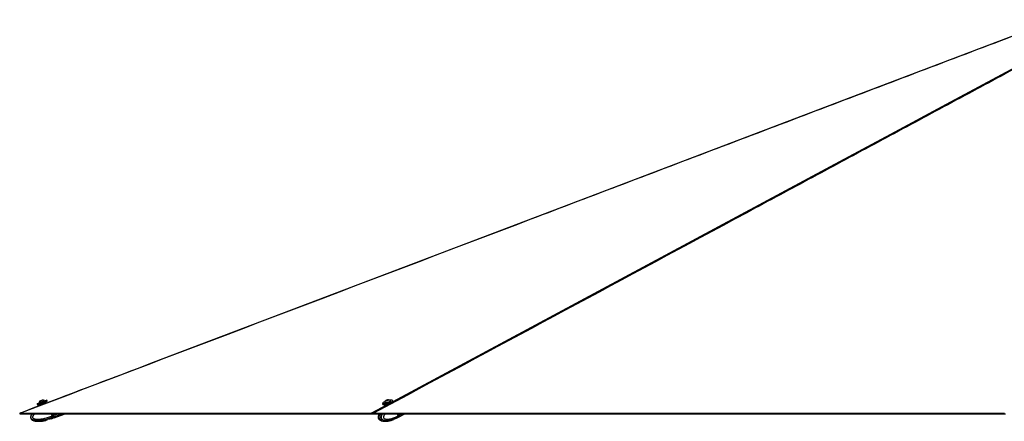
# Model space of a CAD drawing. Header units: millimetres. Extents: x 20 to 26560, y 16 to 18133.
# Tile 97 of 106: x 18559 to 21834, y 6036 to 7371. Entities that reach past the tile are written whole.
import ezdxf

# ---------------------------------------------------------------- set-up
doc = ezdxf.new("R2010")
doc.units = ezdxf.units.MM
doc.header["$LTSCALE"] = 2

msp = doc.modelspace()

# ---------------------------------------------------------------- linework, layer by layer
at = {"color": 8, "linetype": 'Continuous', "lineweight": 25}
for p, q in [((18633.41, 6099.58), (18617.02, 6093.46)), ((18618.13, 6090.47), (18634.53, 6096.58)), ((18637.86, 6101.97), (18628.49, 6098.47)), ((18649.81, 6105.7), (18633.41, 6099.58)), ((18634.53, 6096.58), (18650.93, 6102.7)), ((19728.39, 6062.73), (19782.57, 6091.84)), ((18670.4, 6055.23), (18668.33, 6060.78)), ((18668.97, 6060.78), (18670.96, 6055.44)), ((18671.19, 6055.53), (18685.26, 6060.78)), ((18672.91, 6050.92), (18699.34, 6060.78)), ((19820.09, 6055.23), (19818.63, 6060.78)), ((19820.06, 6050.92), (19838.75, 6060.78)), ((19820.66, 6055.53), (19830.6, 6060.78)), ((18671.1, 6055.78), (18670.91, 6055.71)), ((18671.97, 6053.44), (18671.81, 6053.38)), ((19758.89, 6039.21), (19758.25, 6039.49))]:
    msp.add_line(p, q, dxfattribs=at)
at = {"color": 7, "linetype": 'Continuous', "lineweight": 25}
for p, q in [((18617.02, 6093.46), (18618.13, 6090.47)), ((18617.25, 6093.98), (18633.27, 6099.96)), ((18634.67, 6096.21), (18618.65, 6090.23)), ((18623.87, 6097.99), (18641.67, 6104.63)), ((18623.87, 6097.99), (18624.13, 6097.28)), ((18624.13, 6097.28), (18641.93, 6103.92)), ((18626.54, 6087.96), (18625.18, 6091.6)), ((18626.66, 6104.09), (18635.56, 6107.41)), ((18628.49, 6098.47), (18628.59, 6098.21)), ((18633.27, 6099.96), (18649.29, 6105.93)), ((18650.69, 6102.19), (18634.67, 6096.21)), ((18637.96, 6101.7), (18637.86, 6101.97)), ((18641.93, 6103.92), (18641.67, 6104.63)), ((18644.86, 6098.94), (18646.17, 6095.42)), ((18650.93, 6102.7), (18649.81, 6105.7)), ((19766.41, 6095.12), (19767.21, 6092.12)), ((19773.69, 6098.89), (19773.88, 6098.17)), ((19778.41, 6104.77), (19779.51, 6105.88)), ((19780.61, 6104.64), (19778.41, 6104.77)), ((19779.51, 6105.88), (19782.8, 6106.86)), ((19779.82, 6104.69), (19779.51, 6105.88)), ((19783.91, 6105.63), (19780.61, 6104.64)), ((19782.8, 6106.86), (19785, 6106.73)), ((19783.19, 6105.41), (19782.8, 6106.86)), ((19785, 6106.73), (19783.91, 6105.63)), ((19792.25, 6103.02), (19792.07, 6103.73)), ((19801.05, 6101.05), (19800.26, 6104.05)), ((18561.34, 6060.78), (18559.76, 6060.78)), ((18559.76, 6060.78), (18561.35, 6060.78)), ((18667.44, 6054.14), (18664.97, 6060.78)), ((18669.02, 6060.78), (18670.91, 6055.71)), ((18671.19, 6055.53), (18669.24, 6060.78)), ((18674.28, 6047.26), (18710.5, 6060.78)), ((19732.18, 6060.78), (19731.19, 6060.78)), ((19731.28, 6060.78), (19731.26, 6060.78)), ((19731.5, 6060.78), (19732.18, 6060.78)), ((19818.01, 6054.14), (19816.25, 6060.78)), ((19817.01, 6048.4), (19840.46, 6060.78)), ((19820.25, 6055.39), (19818.83, 6060.78)), ((19820.66, 6055.53), (19819.27, 6060.78)), ((19943.83, 6060.78), (19922.98, 6060.78)), ((21113.56, 6060.78), (21110.18, 6060.78)), ((21385.26, 6060.78), (21382.71, 6060.78)), ((21415.65, 6060.78), (21413.86, 6060.78)), ((18649.22, 6040.5), (18646.63, 6038.83)), ((18657.59, 6043.37), (18651.78, 6041.77)), ((18663.78, 6043.56), (18660.54, 6043.62)), ((18664.22, 6043.64), (18670.53, 6045.87)), ((18667.44, 6054.14), (18667.45, 6054.13)), ((18667.45, 6054.13), (18670.4, 6055.23)), ((18669.34, 6049.58), (18669.17, 6049.51)), ((18670.53, 6045.87), (18669.17, 6049.51)), ((18672.15, 6050.63), (18669.34, 6049.58)), ((18670.96, 6055.44), (18670.4, 6055.23)), ((18673.72, 6047.05), (18670.53, 6045.87)), ((18672.91, 6050.92), (18671.19, 6055.53)), ((18674.28, 6047.26), (18672.91, 6050.92)), ((19797.08, 6039.81), (19793.84, 6038.83)), ((19799.35, 6040.5), (19797.08, 6039.81)), ((19806.43, 6043.37), (19802.32, 6041.77)), ((19807.18, 6043.61), (19807.36, 6043.62)), ((19807.2, 6043.56), (19814.36, 6047.01)), ((19807.4, 6043.64), (19807.36, 6043.62)), ((19814.36, 6047.01), (19816.53, 6048.15)), ((19817.53, 6049.58), (19817.4, 6049.51)), ((19819.52, 6050.63), (19817.53, 6049.58)), ((19818.01, 6054.13), (19820.09, 6055.23)), ((19818.01, 6054.14), (19818.01, 6054.13))]:
    msp.add_line(p, q, dxfattribs=at)
at = {"color": 8, "linetype": 'Continuous', "lineweight": 25, "flags": 128}
for points in [[(19800.88, 6101.68), (21256.17, 6883.48), (21456.24, 6990.97), (21656.32, 7098.45), (21856.41, 7205.95), (22056.53, 7313.45), (22160.75, 7369.44)], [(19766.84, 6095.28), (19766.88, 6095.23), (19767.74, 6094.59), (19769.24, 6094.17), (19771.31, 6093.99), (19773.87, 6094.05), (19776.81, 6094.35), (19780.02, 6094.88), (19783.36, 6095.62), (19786.69, 6096.54), (19789.88, 6097.6), (19792.8, 6098.75), (19795.33, 6099.96)], [(19820.25, 6055.39), (19820.25, 6055.38), (19820.24, 6055.35), (19820.21, 6055.31), (19820.16, 6055.27), (19820.09, 6055.23)]]:
    msp.add_lwpolyline(points, dxfattribs=at)
at = {"color": 7, "linetype": 'Continuous', "lineweight": 25, "flags": 128}
for points in [[(21984.26, 7363.52), (21782.28, 7286.78), (21323.57, 7112.51), (20504.45, 6801.33), (19461.92, 6405.3), (19003.2, 6231.04), (18977.97, 6221.46), (18952.74, 6211.88), (18927.53, 6202.3), (18902.88, 6192.94), (18879.06, 6183.89), (18856.06, 6175.15), (18833.88, 6166.72), (18812.03, 6158.42), (18797.07, 6152.74), (18779.87, 6146.21), (18760.46, 6138.83), (18738.82, 6130.61), (18714.96, 6121.55), (18688.88, 6111.64), (18662.25, 6101.52), (18633.64, 6090.66), (18603.06, 6079.04), (18570.5, 6066.67), (18559.13, 6062.35)], [(21782.28, 7286.78), (21323.57, 7112.51), (20504.45, 6801.33), (19461.92, 6405.3), (19003.2, 6231.04), (18977.97, 6221.46), (18952.74, 6211.88), (18927.53, 6202.3), (18902.88, 6192.94), (18879.06, 6183.89), (18856.06, 6175.15), (18833.88, 6166.72), (18812.03, 6158.42), (18797.07, 6152.74), (18779.87, 6146.21), (18760.46, 6138.83), (18738.82, 6130.61), (18714.96, 6121.55), (18688.88, 6111.64), (18662.25, 6101.52), (18646.17, 6095.42)], [(19795.71, 6099.58), (19793.12, 6098.35), (19790.13, 6097.17), (19786.87, 6096.09), (19783.46, 6095.15), (19780.04, 6094.39), (19776.76, 6093.85), (19773.75, 6093.54), (19771.13, 6093.47), (19769.01, 6093.66), (19767.48, 6094.09), (19766.59, 6094.74), (19766.41, 6095.12)], [(19774.51, 6101.51), (19772.35, 6100.56), (19770.06, 6099.35), (19768.31, 6098.17), (19767.17, 6097.06), (19766.68, 6096.06), (19766.84, 6095.28)], [(19767.21, 6092.12), (19767.38, 6091.75), (19768.27, 6091.09), (19769.8, 6090.66), (19771.92, 6090.47), (19774.54, 6090.54), (19777.55, 6090.85), (19780.83, 6091.39), (19784.25, 6092.15), (19787.66, 6093.09), (19790.93, 6094.17), (19793.91, 6095.35), (19796.5, 6096.58)], [(19796.32, 6096.21), (19793.79, 6095.01), (19790.87, 6093.85), (19787.68, 6092.79), (19784.34, 6091.88), (19781.01, 6091.14), (19777.8, 6090.6), (19774.86, 6090.3), (19772.3, 6090.24), (19770.23, 6090.42), (19768.73, 6090.84), (19768.52, 6090.94)], [(19773.69, 6099.2), (19773.8, 6098.67), (19774.56, 6098.22), (19775.92, 6098.01)], [(19773.88, 6098.17), (19773.99, 6097.95), (19774.74, 6097.51), (19776.11, 6097.29)], [(19775.92, 6098.01), (19777.81, 6098.04), (19780.07, 6098.31), (19782.54, 6098.8), (19785.03, 6099.48), (19787.37, 6100.3), (19789.37, 6101.19), (19790.89, 6102.09), (19791.82, 6102.93), (19792.08, 6103.65), (19791.91, 6104)], [(19776.11, 6097.29), (19778, 6097.32), (19780.26, 6097.6), (19782.73, 6098.09), (19785.22, 6098.77), (19787.56, 6099.59), (19789.56, 6100.48), (19791.08, 6101.38), (19792, 6102.22), (19792.27, 6102.94), (19792.25, 6103.02)], [(19778.23, 6104.1), (19779.65, 6104.16), (19781.38, 6104.46), (19783.16, 6104.96), (19784.72, 6105.58), (19785.82, 6106.22), (19786.3, 6106.8), (19786.07, 6107.21), (19785.19, 6107.4), (19783.77, 6107.34), (19782.03, 6107.04), (19780.25, 6106.54), (19778.69, 6105.92), (19777.59, 6105.28), (19777.12, 6104.7), (19777.34, 6104.29), (19778.23, 6104.1)], [(19799.81, 6104.03), (19799.78, 6104.29), (19799.25, 6105.03), (19798.06, 6105.56), (19796.27, 6105.86), (19793.94, 6105.93), (19791.17, 6105.74), (19790.06, 6105.61)], [(19800.26, 6104.05), (19800.26, 6104.02), (19800.12, 6103.08), (19799.28, 6101.99), (19797.79, 6100.81), (19795.71, 6099.58)], [(19796.5, 6096.58), (19798.58, 6097.81), (19800.07, 6099), (19800.91, 6100.08), (19801.06, 6101.02), (19801.05, 6101.05)], [(18626.54, 6087.96), (18603.06, 6079.04), (18570.5, 6066.67), (18559.13, 6062.35)], [(18559.13, 6062.35), (18559.45, 6061.57), (18559.76, 6060.78)], [(18559.13, 6062.35), (18559.45, 6061.57), (18559.76, 6060.78)], [(18559.76, 6060.78), (18561.37, 6060.78), (18564.58, 6060.78), (18571.01, 6060.78), (18574.23, 6060.78), (18577.44, 6060.78), (18583.87, 6060.78), (18587.08, 6060.78), (18593.51, 6060.78), (18596.72, 6060.78), (18603.15, 6060.78), (18606.36, 6060.78), (18612.79, 6060.78), (18616.01, 6060.78), (18619.22, 6060.78), (18625.65, 6060.78), (18628.86, 6060.78), (18635.29, 6060.78), (18638.5, 6060.78), (18644.93, 6060.78), (18648.14, 6060.78), (18651.36, 6060.78), (18657.79, 6060.78), (18661, 6060.78), (18667.43, 6060.78), (18670.64, 6060.78), (18677.07, 6060.78), (18680.28, 6060.78), (18686.71, 6060.78), (18689.92, 6060.78), (18693.14, 6060.78), (18699.57, 6060.78), (18702.78, 6060.78), (18709.21, 6060.78), (18712.42, 6060.78), (18718.85, 6060.78), (18722.06, 6060.78), (18728.49, 6060.78), (18731.7, 6060.78), (18734.92, 6060.78), (18741.34, 6060.78), (18744.56, 6060.78), (18750.99, 6060.78), (18754.2, 6060.78), (18760.63, 6060.78), (18763.84, 6060.78), (18770.27, 6060.78), (18773.48, 6060.78), (18776.7, 6060.78), (18783.12, 6060.78), (18786.34, 6060.78), (18792.77, 6060.78), (18795.98, 6060.78), (18802.41, 6060.78), (18805.62, 6060.78), (18808.83, 6060.78), (18815.26, 6060.78), (18818.48, 6060.78), (18824.9, 6060.78), (18828.12, 6060.78), (18834.55, 6060.78), (18837.76, 6060.78), (18844.19, 6060.78), (18847.4, 6060.78), (18850.61, 6060.78), (18857.04, 6060.78), (18860.26, 6060.78), (18866.68, 6060.78), (18869.9, 6060.78), (18876.32, 6060.78), (18879.54, 6060.78), (18885.97, 6060.78), (18889.18, 6060.78), (18892.39, 6060.78), (18898.82, 6060.78), (18902.04, 6060.78), (18908.46, 6060.78), (18911.68, 6060.78), (18918.1, 6060.78), (18921.32, 6060.78), (18927.75, 6060.78), (18930.96, 6060.78), (18934.17, 6060.78), (18940.6, 6060.78), (18943.81, 6060.78), (18950.24, 6060.78), (18953.46, 6060.78), (18959.88, 6060.78), (18963.1, 6060.78), (18966.31, 6060.78), (18972.74, 6060.78), (18975.95, 6060.78), (18982.38, 6060.78), (18985.59, 6060.78), (18992.02, 6060.78), (18995.24, 6060.78), (19001.66, 6060.78), (19004.88, 6060.78), (19008.09, 6060.78), (19014.52, 6060.78), (19017.73, 6060.78), (19024.16, 6060.78), (19027.37, 6060.78), (19033.8, 6060.78), (19037.01, 6060.78), (19043.44, 6060.78), (19046.66, 6060.78), (19049.87, 6060.78), (19056.3, 6060.78), (19059.51, 6060.78), (19065.94, 6060.78), (19069.15, 6060.78), (19075.58, 6060.78), (19078.79, 6060.78), (19085.22, 6060.78), (19088.44, 6060.78), (19091.65, 6060.78), (19098.08, 6060.78), (19101.29, 6060.78), (19107.72, 6060.78), (19110.93, 6060.78), (19117.36, 6060.78), (19120.57, 6060.78), (19123.79, 6060.78), (19130.21, 6060.78), (19133.43, 6060.78), (19139.86, 6060.78), (19143.07, 6060.78), (19149.5, 6060.78), (19152.71, 6060.78), (19159.14, 6060.78), (19162.35, 6060.78), (19165.57, 6060.78), (19171.99, 6060.78), (19175.21, 6060.78), (19181.64, 6060.78), (19184.85, 6060.78), (19191.28, 6060.78), (19194.49, 6060.78), (19200.92, 6060.78), (19204.13, 6060.78), (19207.35, 6060.78), (19213.77, 6060.78), (19216.99, 6060.78), (19223.41, 6060.78), (19226.63, 6060.78), (19233.06, 6060.78), (19236.27, 6060.78), (19242.7, 6060.78), (19245.91, 6060.78), (19249.12, 6060.78), (19255.55, 6060.78), (19258.77, 6060.78), (19265.19, 6060.78), (19268.41, 6060.78), (19274.84, 6060.78), (19278.05, 6060.78), (19281.26, 6060.78), (19287.69, 6060.78), (19290.9, 6060.78), (19297.33, 6060.78), (19300.55, 6060.78), (19306.97, 6060.78), (19310.19, 6060.78), (19316.61, 6060.78), (19319.83, 6060.78), (19323.04, 6060.78), (19329.47, 6060.78), (19332.68, 6060.78), (19339.11, 6060.78), (19342.32, 6060.78), (19348.75, 6060.78), (19351.97, 6060.78), (19358.39, 6060.78), (19361.61, 6060.78), (19364.82, 6060.78), (19371.25, 6060.78), (19374.46, 6060.78), (19380.89, 6060.78), (19384.1, 6060.78), (19390.53, 6060.78), (19393.74, 6060.78), (19400.17, 6060.78), (19403.39, 6060.78), (19406.6, 6060.78), (19413.03, 6060.78), (19416.24, 6060.78), (19422.67, 6060.78), (19425.88, 6060.78), (19432.31, 6060.78), (19435.52, 6060.78), (19438.74, 6060.78), (19445.17, 6060.78), (19448.38, 6060.78), (19454.81, 6060.78), (19458.02, 6060.78), (19464.45, 6060.78), (19467.66, 6060.78), (19474.09, 6060.78), (19477.3, 6060.78), (19480.52, 6060.78), (19486.94, 6060.78), (19490.16, 6060.78), (19496.59, 6060.78), (19499.8, 6060.78), (19506.23, 6060.78), (19509.44, 6060.78), (19515.87, 6060.78), (19519.08, 6060.78), (19522.3, 6060.78), (19528.72, 6060.78), (19531.94, 6060.78), (19538.36, 6060.78), (19541.58, 6060.78), (19548.01, 6060.78), (19551.22, 6060.78), (19557.65, 6060.78), (19560.86, 6060.78), (19564.07, 6060.78), (19570.5, 6060.78), (19573.72, 6060.78), (19580.14, 6060.78), (19583.36, 6060.78), (19589.78, 6060.78), (19593, 6060.78), (19599.43, 6060.78), (19602.64, 6060.78), (19605.85, 6060.78), (19612.28, 6060.78), (19615.49, 6060.78), (19621.92, 6060.78), (19625.14, 6060.78), (19631.56, 6060.78), (19634.78, 6060.78), (19637.99, 6060.78), (19644.42, 6060.78), (19647.63, 6060.78), (19654.06, 6060.78), (19657.27, 6060.78), (19663.7, 6060.78), (19666.91, 6060.78), (19673.34, 6060.78), (19676.56, 6060.78), (19679.77, 6060.78), (19686.2, 6060.78), (19689.41, 6060.78), (19695.84, 6060.78), (19699.05, 6060.78), (19705.48, 6060.78), (19708.69, 6060.78), (19715.12, 6060.78), (19718.33, 6060.78), (19721.55, 6060.78), (19726.4, 6060.78), (19731.26, 6060.78)], [(18561.29, 6062.73), (18562.89, 6062.73), (18569.32, 6062.73), (18572.53, 6062.73), (18578.96, 6062.73), (18582.18, 6062.73), (18588.6, 6062.73), (18591.82, 6062.73), (18598.25, 6062.73), (18601.46, 6062.73), (18604.67, 6062.73), (18611.1, 6062.73), (18614.31, 6062.73), (18620.74, 6062.73), (18623.96, 6062.73), (18630.38, 6062.73), (18633.6, 6062.73), (18636.81, 6062.73), (18643.24, 6062.73), (18646.45, 6062.73), (18652.88, 6062.73), (18656.09, 6062.73), (18662.52, 6062.73), (18665.74, 6062.73), (18672.16, 6062.73), (18675.38, 6062.73), (18678.59, 6062.73), (18685.02, 6062.73), (18688.23, 6062.73), (18694.66, 6062.73), (18697.87, 6062.73), (18704.3, 6062.73), (18707.52, 6062.73), (18713.94, 6062.73), (18717.16, 6062.73), (18720.37, 6062.73), (18726.8, 6062.73), (18730.01, 6062.73), (18736.44, 6062.73), (18739.65, 6062.73), (18746.08, 6062.73), (18749.29, 6062.73), (18755.72, 6062.73), (18758.94, 6062.73), (18762.15, 6062.73), (18768.58, 6062.73), (18771.79, 6062.73), (18778.22, 6062.73), (18781.43, 6062.73), (18787.86, 6062.73), (18791.07, 6062.73), (18794.29, 6062.73), (18800.72, 6062.73), (18803.93, 6062.73), (18810.36, 6062.73), (18813.57, 6062.73), (18820, 6062.73), (18823.21, 6062.73), (18829.64, 6062.73), (18832.85, 6062.73), (18836.07, 6062.73), (18842.5, 6062.73), (18845.71, 6062.73), (18852.14, 6062.73), (18855.35, 6062.73), (18861.78, 6062.73), (18864.99, 6062.73), (18871.42, 6062.73), (18874.63, 6062.73), (18877.85, 6062.73), (18884.27, 6062.73), (18887.49, 6062.73), (18893.92, 6062.73), (18897.13, 6062.73), (18903.56, 6062.73), (18906.77, 6062.73), (18913.2, 6062.73), (18916.41, 6062.73), (18919.63, 6062.73), (18926.05, 6062.73), (18929.27, 6062.73), (18935.7, 6062.73), (18938.91, 6062.73), (18945.34, 6062.73), (18948.55, 6062.73), (18951.76, 6062.73), (18958.19, 6062.73), (18961.41, 6062.73), (18967.83, 6062.73), (18971.05, 6062.73), (18977.48, 6062.73), (18980.69, 6062.73), (18987.12, 6062.73), (18990.33, 6062.73), (18993.54, 6062.73), (18999.97, 6062.73), (19003.19, 6062.73), (19009.61, 6062.73), (19012.83, 6062.73), (19019.25, 6062.73), (19022.47, 6062.73), (19028.9, 6062.73), (19032.11, 6062.73), (19035.32, 6062.73), (19041.75, 6062.73), (19044.96, 6062.73), (19051.39, 6062.73), (19054.61, 6062.73), (19061.03, 6062.73), (19064.25, 6062.73), (19070.68, 6062.73), (19073.89, 6062.73), (19077.1, 6062.73), (19083.53, 6062.73), (19086.74, 6062.73), (19093.17, 6062.73), (19096.39, 6062.73), (19102.81, 6062.73), (19106.03, 6062.73), (19109.24, 6062.73), (19115.67, 6062.73), (19118.88, 6062.73), (19125.31, 6062.73), (19128.52, 6062.73), (19134.95, 6062.73), (19138.16, 6062.73), (19144.59, 6062.73), (19147.81, 6062.73), (19151.02, 6062.73), (19157.45, 6062.73), (19160.66, 6062.73), (19167.09, 6062.73), (19170.3, 6062.73), (19176.73, 6062.73), (19179.94, 6062.73), (19186.37, 6062.73), (19189.59, 6062.73), (19192.8, 6062.73), (19199.23, 6062.73), (19202.44, 6062.73), (19208.87, 6062.73), (19212.08, 6062.73), (19218.51, 6062.73), (19221.72, 6062.73), (19228.15, 6062.73), (19231.36, 6062.73), (19234.58, 6062.73), (19241.01, 6062.73), (19244.22, 6062.73), (19250.65, 6062.73), (19253.86, 6062.73), (19260.29, 6062.73), (19263.5, 6062.73), (19266.72, 6062.73), (19273.14, 6062.73), (19276.36, 6062.73), (19282.78, 6062.73), (19286, 6062.73), (19292.43, 6062.73), (19295.64, 6062.73), (19302.07, 6062.73), (19305.28, 6062.73), (19308.5, 6062.73), (19314.92, 6062.73), (19318.14, 6062.73), (19324.56, 6062.73), (19327.78, 6062.73), (19334.21, 6062.73), (19337.42, 6062.73), (19343.85, 6062.73), (19347.06, 6062.73), (19350.27, 6062.73), (19356.7, 6062.73), (19359.92, 6062.73), (19366.34, 6062.73), (19369.56, 6062.73), (19375.98, 6062.73), (19379.2, 6062.73), (19385.63, 6062.73), (19388.84, 6062.73), (19392.05, 6062.73), (19398.48, 6062.73), (19401.69, 6062.73), (19408.12, 6062.73), (19411.34, 6062.73), (19417.76, 6062.73), (19420.98, 6062.73), (19424.19, 6062.73), (19430.62, 6062.73), (19433.83, 6062.73), (19440.26, 6062.73), (19443.47, 6062.73), (19449.9, 6062.73), (19453.11, 6062.73), (19459.54, 6062.73), (19462.76, 6062.73), (19465.97, 6062.73), (19472.4, 6062.73), (19475.61, 6062.73), (19482.04, 6062.73), (19485.25, 6062.73), (19491.68, 6062.73), (19494.89, 6062.73), (19501.32, 6062.73), (19504.54, 6062.73), (19507.75, 6062.73), (19514.18, 6062.73), (19517.39, 6062.73), (19523.82, 6062.73), (19527.03, 6062.73), (19533.46, 6062.73), (19536.67, 6062.73), (19543.1, 6062.73), (19546.31, 6062.73), (19549.53, 6062.73), (19555.96, 6062.73), (19559.17, 6062.73), (19565.6, 6062.73), (19568.81, 6062.73), (19575.24, 6062.73), (19578.45, 6062.73), (19581.67, 6062.73), (19588.09, 6062.73), (19591.31, 6062.73), (19597.73, 6062.73), (19600.95, 6062.73), (19607.38, 6062.73), (19610.59, 6062.73), (19617.02, 6062.73), (19620.23, 6062.73), (19623.44, 6062.73), (19629.87, 6062.73), (19633.09, 6062.73), (19639.51, 6062.73), (19642.73, 6062.73), (19649.15, 6062.73), (19652.37, 6062.73), (19658.8, 6062.73), (19662.01, 6062.73), (19665.22, 6062.73), (19671.65, 6062.73), (19674.86, 6062.73), (19681.29, 6062.73), (19684.51, 6062.73), (19690.93, 6062.73), (19694.15, 6062.73), (19700.57, 6062.73), (19703.79, 6062.73), (19707, 6062.73), (19713.43, 6062.73), (19716.64, 6062.73), (19722.52, 6062.73), (19728.39, 6062.73)], [(19730.81, 6062.35), (19731.03, 6061.57), (19731.26, 6060.78)], [(19731.26, 6060.78), (19735.14, 6060.78), (19742.9, 6060.78), (19758.41, 6060.78), (19766.17, 6060.78), (19773.93, 6060.78), (19789.45, 6060.78), (19797.21, 6060.78), (19812.73, 6060.78), (19820.48, 6060.78), (19836, 6060.78), (19843.76, 6060.78), (19859.28, 6060.78), (19867.04, 6060.78), (19874.8, 6060.78), (19890.31, 6060.78), (19898.07, 6060.78), (19913.59, 6060.78), (19921.35, 6060.78), (19936.87, 6060.78), (19944.62, 6060.78), (19952.38, 6060.78), (19967.9, 6060.78), (19975.66, 6060.78), (19991.18, 6060.78), (19998.94, 6060.78), (20014.45, 6060.78), (20022.21, 6060.78), (20037.73, 6060.78), (20045.49, 6060.78), (20053.25, 6060.78), (20068.77, 6060.78), (20076.52, 6060.78), (20092.04, 6060.78), (20099.8, 6060.78), (20115.32, 6060.78), (20123.08, 6060.78), (20138.59, 6060.78), (20146.35, 6060.78), (20154.11, 6060.78), (20169.63, 6060.78), (20177.39, 6060.78), (20192.91, 6060.78), (20200.66, 6060.78), (20216.18, 6060.78), (20223.94, 6060.78), (20239.46, 6060.78), (20247.22, 6060.78), (20254.98, 6060.78), (20270.49, 6060.78), (20278.25, 6060.78), (20293.77, 6060.78), (20301.53, 6060.78), (20317.05, 6060.78), (20324.81, 6060.78), (20332.56, 6060.78), (20348.08, 6060.78), (20355.84, 6060.78), (20371.36, 6060.78), (20379.12, 6060.78), (20394.63, 6060.78), (20402.39, 6060.78), (20417.91, 6060.78), (20425.67, 6060.78), (20433.43, 6060.78), (20448.95, 6060.78), (20456.7, 6060.78), (20472.22, 6060.78), (20479.98, 6060.78), (20495.5, 6060.78), (20503.26, 6060.78), (20518.77, 6060.78), (20526.53, 6060.78), (20534.29, 6060.78), (20549.81, 6060.78), (20557.57, 6060.78), (20573.09, 6060.78), (20580.84, 6060.78), (20596.36, 6060.78), (20604.12, 6060.78), (20619.64, 6060.78), (20627.4, 6060.78), (20635.16, 6060.78), (20650.67, 6060.78), (20658.43, 6060.78), (20673.95, 6060.78), (20681.71, 6060.78), (20697.23, 6060.78), (20704.99, 6060.78), (20712.74, 6060.78), (20728.26, 6060.78), (20736.02, 6060.78), (20751.54, 6060.78), (20759.3, 6060.78), (20774.81, 6060.78), (20782.57, 6060.78), (20798.09, 6060.78), (20805.85, 6060.78), (20813.61, 6060.78), (20829.13, 6060.78), (20836.88, 6060.78), (20852.4, 6060.78), (20860.16, 6060.78), (20875.68, 6060.78), (20883.44, 6060.78), (20898.95, 6060.78), (20906.71, 6060.78), (20914.47, 6060.78), (20929.99, 6060.78), (20937.75, 6060.78), (20953.27, 6060.78), (20961.02, 6060.78), (20976.54, 6060.78), (20984.3, 6060.78), (20999.82, 6060.78), (21007.58, 6060.78), (21015.34, 6060.78), (21030.85, 6060.78), (21038.61, 6060.78), (21054.13, 6060.78), (21061.89, 6060.78), (21077.41, 6060.78), (21085.17, 6060.78), (21092.92, 6060.78), (21108.44, 6060.78), (21116.2, 6060.78), (21131.72, 6060.78), (21139.48, 6060.78), (21154.99, 6060.78), (21162.75, 6060.78), (21178.27, 6060.78), (21186.03, 6060.78), (21193.79, 6060.78), (21209.31, 6060.78), (21217.06, 6060.78), (21232.58, 6060.78), (21240.34, 6060.78), (21255.86, 6060.78), (21263.62, 6060.78), (21279.13, 6060.78), (21286.89, 6060.78), (21294.65, 6060.78), (21310.17, 6060.78), (21317.93, 6060.78), (21333.45, 6060.78), (21341.2, 6060.78), (21356.72, 6060.78), (21364.48, 6060.78), (21380, 6060.78), (21387.76, 6060.78), (21395.52, 6060.78), (21411.03, 6060.78), (21418.79, 6060.78), (21434.31, 6060.78), (21442.07, 6060.78), (21457.59, 6060.78), (21465.34, 6060.78), (21473.1, 6060.78), (21488.62, 6060.78), (21496.38, 6060.78), (21511.9, 6060.78), (21519.66, 6060.78), (21535.17, 6060.78), (21542.93, 6060.78), (21558.45, 6060.78), (21566.21, 6060.78), (21573.97, 6060.78), (21589.48, 6060.78), (21597.24, 6060.78), (21612.76, 6060.78), (21620.52, 6060.78), (21636.04, 6060.78), (21643.8, 6060.78), (21659.31, 6060.78), (21667.07, 6060.78), (21674.83, 6060.78), (21690.35, 6060.78), (21698.11, 6060.78), (21713.63, 6060.78), (21721.38, 6060.78), (21736.9, 6060.78), (21744.66, 6060.78), (21760.18, 6060.78), (21767.94, 6060.78), (21775.7, 6060.78), (21791.21, 6060.78), (21798.97, 6060.78), (21814.49, 6060.78), (21822.25, 6060.78), (21837.77, 6060.78)], [(19736.28, 6062.73), (19740.16, 6062.73), (19755.68, 6062.73), (19763.44, 6062.73), (19778.96, 6062.73), (19786.71, 6062.73), (19802.23, 6062.73), (19809.99, 6062.73), (19825.51, 6062.73), (19833.27, 6062.73), (19841.03, 6062.73), (19856.54, 6062.73), (19864.3, 6062.73), (19879.82, 6062.73), (19887.58, 6062.73), (19903.1, 6062.73), (19910.85, 6062.73), (19918.61, 6062.73), (19934.13, 6062.73), (19941.89, 6062.73), (19957.41, 6062.73), (19965.17, 6062.73), (19980.68, 6062.73), (19988.44, 6062.73), (20003.96, 6062.73), (20011.72, 6062.73), (20019.48, 6062.73), (20034.99, 6062.73), (20042.75, 6062.73), (20058.27, 6062.73), (20066.03, 6062.73), (20081.55, 6062.73), (20089.31, 6062.73), (20104.82, 6062.73), (20112.58, 6062.73), (20120.34, 6062.73), (20135.86, 6062.73), (20143.62, 6062.73), (20159.14, 6062.73), (20166.89, 6062.73), (20182.41, 6062.73), (20190.17, 6062.73), (20205.69, 6062.73), (20213.45, 6062.73), (20221.21, 6062.73), (20236.72, 6062.73), (20244.48, 6062.73), (20260, 6062.73), (20267.76, 6062.73), (20283.28, 6062.73), (20291.03, 6062.73), (20298.79, 6062.73), (20314.31, 6062.73), (20322.07, 6062.73), (20337.59, 6062.73), (20345.35, 6062.73), (20360.86, 6062.73), (20368.62, 6062.73), (20384.14, 6062.73), (20391.9, 6062.73), (20399.66, 6062.73), (20415.18, 6062.73), (20422.93, 6062.73), (20438.45, 6062.73), (20446.21, 6062.73), (20461.73, 6062.73), (20469.49, 6062.73), (20485, 6062.73), (20492.76, 6062.73), (20500.52, 6062.73), (20516.04, 6062.73), (20523.8, 6062.73), (20539.32, 6062.73), (20547.07, 6062.73), (20562.59, 6062.73), (20570.35, 6062.73), (20585.87, 6062.73), (20593.63, 6062.73), (20601.39, 6062.73), (20616.9, 6062.73), (20624.66, 6062.73), (20640.18, 6062.73), (20647.94, 6062.73), (20663.46, 6062.73), (20671.21, 6062.73), (20678.97, 6062.73), (20694.49, 6062.73), (20702.25, 6062.73), (20717.77, 6062.73), (20725.53, 6062.73), (20741.04, 6062.73), (20748.8, 6062.73), (20764.32, 6062.73), (20772.08, 6062.73), (20779.84, 6062.73), (20795.36, 6062.73), (20803.11, 6062.73), (20818.63, 6062.73), (20826.39, 6062.73), (20841.91, 6062.73), (20849.67, 6062.73), (20865.18, 6062.73), (20872.94, 6062.73), (20880.7, 6062.73), (20896.22, 6062.73), (20903.98, 6062.73), (20919.5, 6062.73), (20927.25, 6062.73), (20942.77, 6062.73), (20950.53, 6062.73), (20966.05, 6062.73), (20973.81, 6062.73), (20981.57, 6062.73), (20997.08, 6062.73), (21004.84, 6062.73), (21020.36, 6062.73), (21028.12, 6062.73), (21043.64, 6062.73), (21051.39, 6062.73), (21059.15, 6062.73), (21074.67, 6062.73), (21082.43, 6062.73), (21097.95, 6062.73), (21105.71, 6062.73), (21121.22, 6062.73), (21128.98, 6062.73), (21144.5, 6062.73), (21152.26, 6062.73), (21160.02, 6062.73), (21175.53, 6062.73), (21183.29, 6062.73), (21198.81, 6062.73), (21206.57, 6062.73), (21222.09, 6062.73), (21229.85, 6062.73), (21245.36, 6062.73), (21253.12, 6062.73), (21260.88, 6062.73), (21276.4, 6062.73), (21284.16, 6062.73), (21299.68, 6062.73), (21307.43, 6062.73), (21322.95, 6062.73), (21330.71, 6062.73), (21346.23, 6062.73), (21353.99, 6062.73), (21361.75, 6062.73), (21377.26, 6062.73), (21385.02, 6062.73), (21400.54, 6062.73), (21408.3, 6062.73), (21423.82, 6062.73), (21431.57, 6062.73), (21439.33, 6062.73), (21454.85, 6062.73), (21462.61, 6062.73), (21478.13, 6062.73), (21485.89, 6062.73), (21501.4, 6062.73), (21509.16, 6062.73), (21524.68, 6062.73), (21532.44, 6062.73), (21540.2, 6062.73), (21555.71, 6062.73), (21563.47, 6062.73), (21578.99, 6062.73), (21586.75, 6062.73), (21602.27, 6062.73), (21610.03, 6062.73), (21625.54, 6062.73), (21633.3, 6062.73), (21641.06, 6062.73), (21656.58, 6062.73), (21664.34, 6062.73), (21679.85, 6062.73), (21687.61, 6062.73), (21703.13, 6062.73), (21710.89, 6062.73), (21726.41, 6062.73), (21734.17, 6062.73), (21741.92, 6062.73), (21757.44, 6062.73), (21765.2, 6062.73), (21780.72, 6062.73), (21788.48, 6062.73), (21803.99, 6062.73), (21811.75, 6062.73), (21819.51, 6062.73), (21835.03, 6062.73)], [(19816.76, 6048.28), (19818.46, 6049.35), (19820.06, 6050.92)]]:
    msp.add_lwpolyline(points, dxfattribs=at)
at = {"color": 7, "linetype": 'Continuous', "lineweight": 25}
for centre, radius, start, end in [((18617.39, 6093.6), 0.4, 110.4599, 200.4599), ((18634.43, 6096.84), 10.63, 137.00077, 173.79828), ((18628.11, 6098.34), 0.4, 20.4599, 110.4599), ((18634.43, 6096.84), 10.63, 47.12152, 83.91903), ((18638.23, 6102.11), 0.4, 110.4599, 200.4599), ((18649.43, 6105.56), 0.4, 20.4599, 110.4599), ((18650.55, 6102.56), 0.4, 290.4599, 20.4599), ((19784.06, 6096.84), 10.63, 127.37079, 167.192), ((19784.06, 6096.84), 10.63, 42.36526, 82.18648), ((19791.58, 6106.85), 11.65, 293.98077, 318.83584), ((18618.51, 6090.61), 0.4, 200.4599, 290.4599), ((18672, 6051.17), 0.561, 286.05954, 13.61697), ((19815.69, 6053.83), 5.25, 326.25749, 18.89203)]:
    msp.add_arc(centre, radius, start, end, dxfattribs=at)
at = {"color": 8, "linetype": 'Continuous', "lineweight": 25}
for centre, radius, start, end in [((19793.28, 6106.7), 7.05, 286.85656, 337.67336), ((19809.68, 6056.01), 10.15, 269.45202, 297.44105), ((19809.7, 6055.77), 9.92, 298.02265, 320.90321)]:
    msp.add_arc(centre, radius, start, end, dxfattribs=at)
at = {"color": 7, "linetype": 'Continuous', "lineweight": 25}
for centre, major_axis, ratio, start_param, end_param in [((18635.02, 6095.27), (9.84, 3.67), 0.0157927, 3.1415927, 6.2831853), ((18634.67, 6096.21), (8.9, 3.32), 0.0174551, 3.1771865, 6.2850224), ((18634.67, 6096.21), (5.15, 1.92), 0.0174551, 3.1414403, 6.2833376), ((18670.48, 6055.27), (-2.1, 5.62), 0.0157096, 1.5707963, 2.5333471), ((18670.96, 6055.73), (-1.05, 2.81), 0.0174551, 1.5707963, 2.5503694), ((18671.05, 6055.48), (-1.89, 5.06), 0.0174551, 1.5707963, 2.5333471), ((18666.68, 6067.64), (-6.38, 17.1), 0.0174551, 2.5503694, 3.1415927), ((18666.11, 6067.43), (-7.6, 20.38), 0.0169735, 2.5333471, 3.1415927), ((18666.68, 6067.64), (-7.39, 19.82), 0.0174551, 2.5333471, 3.0636703), ((19806.46, 6067.43), (-10.01, 19.31), 0.6504785, 3.1463233, 3.4182935), ((19815.91, 6055.27), (-2.76, 5.33), 0.651375, 3.4179561, 4.3805069), ((19816.32, 6055.48), (-2.48, 4.79), 0.6501369, 4.1717357, 4.3809722)]:
    msp.add_ellipse(centre, major_axis=major_axis, ratio=ratio, start_param=start_param, end_param=end_param, dxfattribs=at)
at = {"color": 8, "linetype": 'Continuous', "lineweight": 25}
for centre, major_axis, start_param, end_param in [((18634.67, 6096.21), (8.9, 3.32), 3.1397556, 3.1771865), ((18666.68, 6067.64), (-7.39, 19.82), 3.0636703, 3.1420878)]:
    msp.add_ellipse(centre, major_axis=major_axis, ratio=0.0174551, start_param=start_param, end_param=end_param, dxfattribs=at)
for points, knots in [([(22171.83, 7371.41), (22123.79, 7345.57), (22003.06, 7280.63), (21809.53, 7176.63), (21591.32, 7059.37), (21373.09, 6942.11), (21154.85, 6824.86), (20609.26, 6531.73), (20136.4, 6277.69), (19736.28, 6062.73)], [0, 0, 0, 0, 0.0592045, 0.148804, 0.2384035, 0.3280031, 0.4176027, 0.5072023, 1, 1, 1, 1]), ([(21985.67, 7363.68), (21924.47, 7340.42), (21760.41, 7278.05), (21493.45, 7176.63), (21184.8, 7059.37), (20876.16, 6942.11), (20567.51, 6824.86), (19795.89, 6531.73), (19127.14, 6277.69), (18561.29, 6062.73)], [0, 0, 0, 0, 0.0536126, 0.1437446, 0.2338768, 0.3240089, 0.4141411, 0.5042732, 1, 1, 1, 1]), ([(18669.17, 6049.51), (18669.17, 6049.51), (18668.51, 6049.22), (18667.19, 6048.65), (18664.52, 6047.54), (18661.16, 6046.22), (18657.76, 6044.98), (18655.01, 6044.04), (18652.93, 6043.36), (18650.14, 6042.5), (18647.33, 6041.69), (18644.49, 6040.95), (18642.36, 6040.42), (18639.56, 6039.79), (18636.27, 6039.12), (18632.13, 6038.42), (18628.34, 6037.93), (18624.75, 6037.61), (18621.71, 6037.45), (18618.85, 6037.41), (18615.77, 6037.51), (18612.47, 6037.78), (18608.6, 6038.42), (18604.34, 6039.64), (18600.57, 6041.62), (18598.33, 6043.97), (18597.1, 6046.17), (18596.46, 6048.77), (18596.9, 6052.68), (18598.38, 6056.01), (18600.15, 6058.83), (18601.15, 6060.11), (18601.68, 6060.78)], [0, 0, 0, 0, 0.0000013, 0.023387, 0.0467727, 0.0935947, 0.1404527, 0.164128, 0.1878033, 0.2114787, 0.2589519, 0.2827058, 0.3064597, 0.330271, 0.3756027, 0.415341, 0.4665156, 0.4993532, 0.5322584, 0.565222, 0.5918872, 0.6320518, 0.6724911, 0.718909, 0.7750696, 0.8078757, 0.8221356, 0.8561855, 0.8921746, 0.9475494, 0.9723966, 1, 1, 1, 1]), ([(18608.97, 6060.78), (18608.82, 6060.64), (18608.04, 6059.88), (18606.69, 6058.39), (18604.98, 6056.28), (18603.64, 6054.26), (18602.69, 6052.38), (18602.19, 6050.98), (18601.98, 6049.83), (18601.94, 6049.09), (18602.03, 6048.43), (18602.21, 6047.93), (18602.5, 6047.42), (18602.9, 6046.93), (18603.67, 6046.23), (18604.86, 6045.47), (18606.45, 6044.76), (18608.1, 6044.2), (18610.64, 6043.56), (18614.13, 6043.04), (18618.48, 6042.8), (18622.8, 6042.88), (18627.63, 6043.23), (18633.03, 6043.93), (18639.75, 6045.17), (18647.2, 6046.98), (18654.68, 6049.27), (18661.43, 6051.67), (18665.44, 6053.32), (18667.44, 6054.14)], [0, 0, 0, 0, 0.0072184, 0.0394328, 0.072087, 0.1050149, 0.1263761, 0.1480912, 0.1580684, 0.16824, 0.1748723, 0.1817296, 0.1873677, 0.1957291, 0.2042959, 0.2249175, 0.2461166, 0.2667844, 0.287584, 0.3402278, 0.3934669, 0.4445355, 0.4957808, 0.5679099, 0.6402644, 0.7419676, 0.8440307, 0.9219547, 1, 1, 1, 1]), ([(19758.04, 6039.57), (19757.97, 6039.61), (19757.35, 6039.92), (19756.21, 6040.74), (19754.93, 6041.97), (19753.97, 6043.27), (19753.34, 6044.41), (19752.83, 6045.7), (19752.47, 6047.12), (19752.29, 6048.72), (19752.29, 6050.38), (19752.5, 6052.33), (19752.96, 6054.49), (19753.9, 6057.52), (19754.89, 6059.49), (19755.54, 6060.78)], [0, 0, 0, 0, 0.0131911, 0.1105651, 0.2101364, 0.2670441, 0.3251441, 0.3749981, 0.4337481, 0.4945463, 0.5568718, 0.6207237, 0.7166932, 0.8147989, 1, 1, 1, 1]), ([(19759.65, 6060.78), (19759.64, 6060.76), (19758.93, 6059.46), (19757.8, 6056.76), (19756.84, 6053.35), (19756.47, 6050.43), (19756.46, 6047.8), (19757.12, 6044.73), (19758.34, 6042.44), (19759.8, 6040.64), (19761.37, 6039.27), (19763.22, 6038.15), (19765.17, 6037.28), (19766.97, 6036.71), (19768.66, 6036.32), (19770.39, 6036.02), (19772.36, 6035.83), (19774.02, 6035.74), (19774.86, 6035.76), (19774.99, 6035.76)], [0, 0, 0, 0, 0.0017578, 0.1095778, 0.2076756, 0.2444298, 0.3070186, 0.3806935, 0.4542702, 0.4946746, 0.5633588, 0.6268956, 0.6832727, 0.7566737, 0.8003035, 0.8440463, 0.9209358, 0.987189, 1, 1, 1, 1]), ([(19817.4, 6049.51), (19817.4, 6049.51), (19816.89, 6049.22), (19815.87, 6048.65), (19813.82, 6047.54), (19811.23, 6046.22), (19808.62, 6044.98), (19806.51, 6044.04), (19804.91, 6043.36), (19802.76, 6042.5), (19800.61, 6041.69), (19798.44, 6040.95), (19796.8, 6040.42), (19794.66, 6039.79), (19792.15, 6039.12), (19788.98, 6038.42), (19786.09, 6037.93), (19783.36, 6037.61), (19781.04, 6037.45), (19778.88, 6037.41), (19776.55, 6037.51), (19774.05, 6037.78), (19771.14, 6038.42), (19767.95, 6039.64), (19765.17, 6041.62), (19763.55, 6043.97), (19762.68, 6046.17), (19762.22, 6048.77), (19762.59, 6052.68), (19763.74, 6056.01), (19765.12, 6058.83), (19765.9, 6060.11), (19766.31, 6060.78)], [0, 0, 0, 0, 0.0000013, 0.023387, 0.0467727, 0.0935947, 0.1404527, 0.164128, 0.1878033, 0.2114787, 0.258952, 0.2827058, 0.3064597, 0.330271, 0.3756027, 0.415341, 0.4665156, 0.4993533, 0.5322585, 0.565222, 0.5918872, 0.6320518, 0.6724911, 0.718909, 0.7750696, 0.8078757, 0.8221356, 0.8561856, 0.8921747, 0.9475494, 0.9723967, 1, 1, 1, 1]), ([(19774.39, 6060.78), (19774.28, 6060.64), (19773.68, 6059.88), (19772.65, 6058.39), (19771.34, 6056.28), (19770.31, 6054.26), (19769.57, 6052.38), (19769.17, 6050.98), (19769, 6049.83), (19768.96, 6049.09), (19769.02, 6048.43), (19769.14, 6047.93), (19769.35, 6047.42), (19769.64, 6046.93), (19770.21, 6046.23), (19771.09, 6045.47), (19772.26, 6044.76), (19773.49, 6044.2), (19775.38, 6043.56), (19777.98, 6043.04), (19781.23, 6042.8), (19784.46, 6042.88), (19788.08, 6043.23), (19792.12, 6043.93), (19797.17, 6045.17), (19802.76, 6046.98), (19808.39, 6049.27), (19813.48, 6051.67), (19816.49, 6053.32), (19818.01, 6054.14)], [0, 0, 0, 0, 0.00721829, 0.03943276, 0.07208691, 0.10501478, 0.12637604, 0.14809114, 0.15806836, 0.16823994, 0.17487222, 0.18172948, 0.18736758, 0.195729, 0.20429579, 0.22491741, 0.2461165, 0.26678431, 0.28758392, 0.34022777, 0.39346681, 0.44453547, 0.49578073, 0.56790988, 0.64026434, 0.74196755, 0.84403069, 0.92195472, 1, 1, 1, 1])]:
    msp.add_open_spline(points, degree=3, knots=knots, dxfattribs=at)
at = {"color": 7, "linetype": 'Continuous', "lineweight": 25}
for points, knots in [([(18625.18, 6091.6), (18625.18, 6091.62), (18625.15, 6091.69), (18625.11, 6091.87), (18625.12, 6092.16), (18625.25, 6092.47), (18625.47, 6092.74), (18625.67, 6092.84), (18625.77, 6092.89)], [0, 0, 0, 0, 0.0321864, 0.1414464, 0.356114, 0.5707536, 0.7853765, 1, 1, 1, 1]), ([(18643.57, 6099.53), (18643.68, 6099.56), (18643.9, 6099.62), (18644.24, 6099.56), (18644.54, 6099.4), (18644.74, 6099.19), (18644.82, 6099.03), (18644.85, 6098.96), (18644.86, 6098.94)], [0, 0, 0, 0, 0.2146235, 0.4292464, 0.643886, 0.8585536, 0.9678136, 1, 1, 1, 1]), ([(18561.29, 6062.73), (18560.76, 6062.7), (18560.01, 6062.66), (18559.33, 6062.42), (18559.13, 6062.35)], [0, 0, 0, 0, 0.7007216, 1, 1, 1, 1]), ([(18599.92, 6060.78), (18599.9, 6060.76), (18598.89, 6059.46), (18597.3, 6056.76), (18595.94, 6053.35), (18595.41, 6050.43), (18595.4, 6047.8), (18596.34, 6044.73), (18598.06, 6042.44), (18600.13, 6040.64), (18602.35, 6039.27), (18604.96, 6038.15), (18607.73, 6037.28), (18610.27, 6036.71), (18612.65, 6036.32), (18615.1, 6036.03), (18617.9, 6035.82), (18621.05, 6035.74), (18624.06, 6035.77), (18627.09, 6035.91), (18630.64, 6036.19), (18633.81, 6036.54), (18636.61, 6036.93), (18639.18, 6037.32), (18641.75, 6037.77), (18644.3, 6038.27), (18645.58, 6038.54), (18646.21, 6038.68)], [0, 0, 0, 0, 0.0011332, 0.070636, 0.1338718, 0.1575643, 0.1979102, 0.2454026, 0.2928315, 0.318877, 0.3631521, 0.4041092, 0.440451, 0.4877667, 0.5158913, 0.5440888, 0.5936533, 0.6363613, 0.6795065, 0.7230753, 0.7667278, 0.8323276, 0.86024, 0.8881524, 0.9440521, 0.9720161, 1, 1, 1, 1]), ([(19730.81, 6062.35), (19730.23, 6062.5), (19729.39, 6062.71), (19728.62, 6062.73), (19728.39, 6062.73)], [0, 0, 0, 0, 0.7007231, 1, 1, 1, 1]), ([(19736.28, 6062.73), (19734.99, 6062.7), (19733.15, 6062.66), (19731.35, 6062.42), (19730.81, 6062.35)], [0, 0, 0, 0, 0.7007216, 1, 1, 1, 1]), ([(19755.03, 6060.78), (19754.62, 6059.97), (19753.78, 6058.31), (19752.84, 6055.72), (19752.08, 6053.1), (19751.73, 6050.53), (19751.8, 6048.03), (19752.32, 6045.74), (19753.28, 6043.76), (19754.49, 6042.24), (19755.95, 6040.86), (19757.17, 6039.96), (19757.95, 6039.59), (19758.03, 6039.55)], [0, 0, 0, 0, 0.1178669, 0.2404694, 0.3454184, 0.4500545, 0.5470909, 0.6388268, 0.7279697, 0.806736, 0.8777866, 0.9876302, 1, 1, 1, 1]), ([(18646.21, 6038.68), (18646.24, 6038.69), (18646.29, 6038.71), (18646.54, 6038.8), (18646.63, 6038.83)], [0, 0, 0, 0, 0.64357563, 1, 1, 1, 1]), ([(18649.22, 6040.5), (18649.39, 6040.64), (18649.73, 6040.94), (18650.59, 6041.39), (18651.32, 6041.65), (18651.72, 6041.75), (18651.78, 6041.77)], [0, 0, 0, 0, 0.320917, 0.6423854, 0.9503785, 1, 1, 1, 1]), ([(18657.59, 6043.37), (18657.94, 6043.46), (18658.64, 6043.63), (18659.63, 6043.71), (18660.23, 6043.68), (18660.49, 6043.63), (18660.54, 6043.62)], [0, 0, 0, 0, 0.30509233, 0.60958316, 0.92982476, 1, 1, 1, 1]), ([(18663.78, 6043.56), (18663.93, 6043.59), (18664.18, 6043.63), (18664.21, 6043.64), (18664.22, 6043.64)], [0, 0, 0, 0, 0.6351848, 1, 1, 1, 1]), ([(18667.45, 6054.13), (18667.57, 6053.82), (18667.82, 6053.2), (18668.19, 6052.29), (18668.54, 6051.43), (18668.85, 6050.7), (18669.11, 6050.1), (18669.26, 6049.76), (18669.33, 6049.6), (18669.34, 6049.58)], [0, 0, 0, 0, 0.1727117, 0.3504341, 0.523145, 0.7008597, 0.8420721, 0.9859711, 1, 1, 1, 1]), ([(18673.86, 6048.18), (18673.81, 6048.3), (18673.66, 6048.61), (18673.23, 6049.62), (18672.77, 6050.75), (18672.54, 6051.32)], [0, 0, 0, 0, 0.2451648, 0.6183373, 1, 1, 1, 1]), ([(18674.07, 6047.83), (18674.09, 6047.76), (18674.12, 6047.63), (18674.09, 6047.42), (18673.99, 6047.24), (18673.86, 6047.12), (18673.76, 6047.07), (18673.72, 6047.05)], [0, 0, 0, 0, 0.21465384, 0.42930713, 0.64397581, 0.85867483, 1, 1, 1, 1]), ([(18673.96, 6048), (18673.96, 6047.99), (18673.98, 6047.97), (18673.94, 6048.04), (18673.9, 6048.11)], [0, 0, 0, 0, 0.0324131, 1, 1, 1, 1]), ([(19758.25, 6039.44), (19758.76, 6039.18), (19759.97, 6038.56), (19762.24, 6037.66), (19765.44, 6036.72), (19769.82, 6035.91), (19773.12, 6035.81), (19774.99, 6035.75)], [0, 0, 0, 0, 0.0933353, 0.222618, 0.4095117, 0.6646008, 1, 1, 1, 1]), ([(19774.99, 6035.75), (19777.23, 6035.84), (19781.36, 6036), (19786.76, 6036.9), (19791.03, 6037.87), (19794.31, 6038.75), (19796.24, 6039.4), (19797.11, 6039.69)], [0, 0, 0, 0, 0.2895, 0.5340659, 0.7203456, 0.8749726, 1, 1, 1, 1]), ([(19799.35, 6040.5), (19799.68, 6040.64), (19800.34, 6040.94), (19801.35, 6041.39), (19801.99, 6041.65), (19802.28, 6041.75), (19802.32, 6041.77)], [0, 0, 0, 0, 0.320917, 0.6423854, 0.9503785, 1, 1, 1, 1]), ([(19806.43, 6043.37), (19806.65, 6043.46), (19807.09, 6043.63), (19807.4, 6043.71), (19807.39, 6043.68), (19807.39, 6043.66)], [0, 0, 0, 0, 0.3915315, 0.7822911, 1, 1, 1, 1]), ([(19818.01, 6054.13), (19818.08, 6053.82), (19818.24, 6053.2), (19818.31, 6052.29), (19818.27, 6051.43), (19818.12, 6050.7), (19817.87, 6050.1), (19817.66, 6049.76), (19817.54, 6049.6), (19817.53, 6049.58)], [0, 0, 0, 0, 0.1727117, 0.3504341, 0.523145, 0.7008597, 0.8420721, 0.9859711, 1, 1, 1, 1])]:
    msp.add_open_spline(points, degree=3, knots=knots, dxfattribs=at)

doc.saveas('drawing.dxf')
